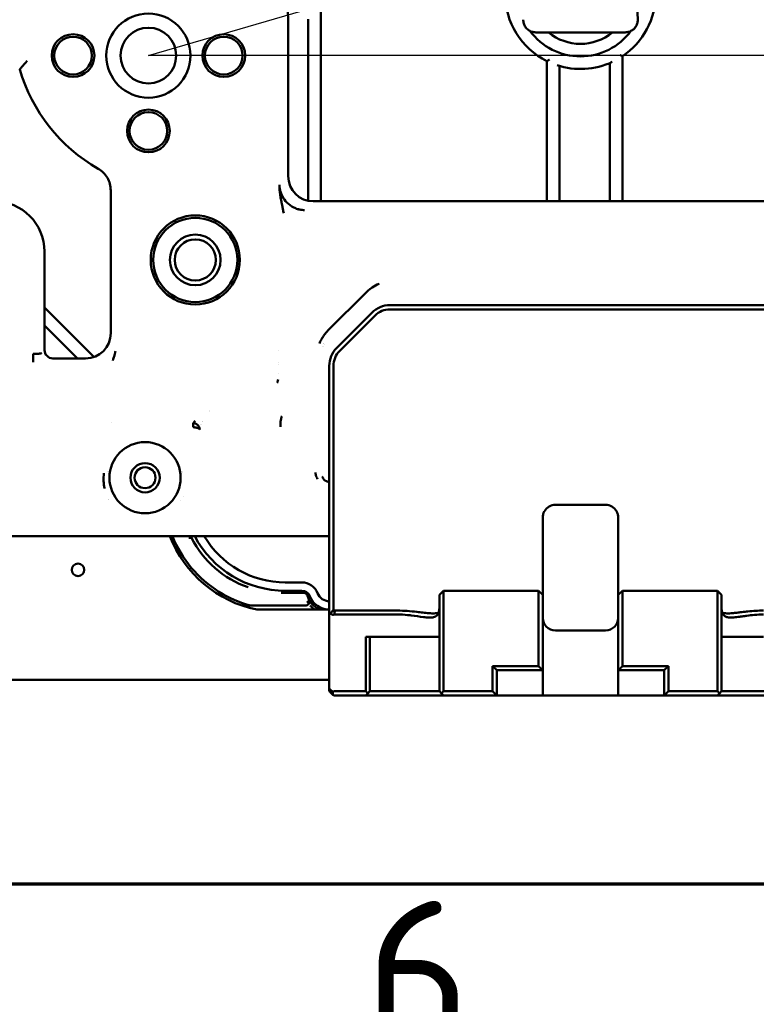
# Model space of a CAD drawing. Header units: millimetres. Extents: x 0 to 14369, y -869 to 2970.
# Tile 4 of 256: x 258 to 434, y 71 to 306. Entities that reach past the tile are written whole.
import ezdxf

# ---------------------------------------------------------------- set-up
doc = ezdxf.new("R2010")
doc.units = ezdxf.units.MM
doc.header["$LTSCALE"] = 10
doc.layers.get('0').update_dxf_attribs({"lineweight": 25})
for name, color, linetype, lineweight in [('Rahmen (ISO)', 7, 'Continuous', 70), ('Sichtbar (ISO)', 7, 'Continuous', 50), ('Skizziergeometrie (ISO)', 7, 'Continuous', 25)]:
    doc.layers.add(name, color=color, linetype=linetype, lineweight=lineweight)
doc.styles.add('Notiztext (DIN)', font='isocpeur.ttf')

# ---------------------------------------------------------------- blocks, each defined once
blk = doc.blocks.new('Ränder Vorgaberahmen')
at = {"layer": 'Rahmen (ISO)', "flags": 128}
blk.add_lwpolyline([(10, 10), (10, 287), (410, 287), (410, 10), (10, 10)], dxfattribs=at)
at = {"layer": 'Rahmen (ISO)', "insert": (34.078, 6.1), "char_height": 3.5, "attachment_point": 7, "style": 'Notiztext (DIN)'}
blk.add_mtext('6', dxfattribs=at)

msp = doc.modelspace()

# ---------------------------------------------------------------- linework, layer by layer
at = {"layer": 'Sichtbar (ISO)'}
for p, q in [((330.235, 263.071), (330.235, 308.307)), ((330.235, 263.071), (330.235, 308.307)), ((322.436, 269.062), (322.436, 306.071)), ((327.235, 306.55), (327.235, 263.19)), ((327.235, 263.19), (327.235, 306.55)), ((381.563, 303.424), (402.906, 303.424)), ((384.235, 296.546), (384.235, 263.071)), ((384.235, 296.546), (384.235, 263.071)), ((402.235, 263.071), (402.235, 297.704)), ((402.235, 263.071), (402.235, 297.704)), ((387.235, 263.071), (387.235, 295.379)), ((387.235, 295.379), (387.235, 263.071)), ((399.235, 296.087), (399.235, 263.071)), ((399.235, 263.071), (399.235, 296.087)), ((320.354, 266.98), (320.354, 266.906)), ((280.033, 265.66), (280.033, 231.562)), ((451.355, 263.071), (328.427, 263.071)), ((264.235, 227.565), (264.235, 251.071)), ((332.067, 232.367), (340.931, 241.231)), ((276.02, 225.906), (264.235, 237.692)), ((276.02, 225.906), (264.235, 237.692)), ((437.749, 238.271), (346.72, 238.271)), ((342.477, 236.513), (333.992, 228.028)), ((334.699, 227.321), (343.184, 235.806)), ((336.813, 237.113), (336.813, 237.113)), ((336.813, 237.113), (336.813, 237.113)), ((437.749, 237.271), (346.72, 237.271)), ((264.235, 233.449), (272.113, 225.571)), ((272.113, 225.571), (264.235, 233.449)), ((334.692, 234.992), (334.692, 234.992)), ((334.692, 234.992), (334.692, 234.992)), ((261.498, 224.633), (261.498, 226.63)), ((274.042, 225.571), (266.232, 225.571)), ((332.235, 223.785), (332.235, 189.094)), ((333.235, 223.785), (333.235, 189.094)), ((280.235, 210.358), (280.235, 210.358)), ((280.235, 210.358), (280.235, 210.358)), ((297.235, 198.395), (297.235, 198.381)), ((278.351, 196.071), (278.351, 196.071)), ((278.351, 196.071), (278.351, 196.071)), ((279.565, 191.871), (279.566, 191.871)), ((279.566, 191.871), (279.565, 191.871)), ((279.595, 191.819), (279.595, 191.819)), ((398.235, 190.603), (386.235, 190.603)), ((332.235, 188.52), (332.235, 189.094)), ((332.235, 188.52), (332.235, 186.982)), ((333.235, 187.946), (333.235, 189.094)), ((332.235, 186.982), (332.235, 185.261)), ((333.235, 187.946), (333.235, 186.408)), ((333.235, 186.408), (333.235, 185.261)), ((383.235, 186.408), (383.235, 187.603)), ((383.235, 185.261), (383.235, 186.408)), ((401.235, 187.603), (401.235, 186.408)), ((401.235, 186.408), (401.235, 185.261)), ((332.235, 185.261), (332.235, 175.07)), ((333.235, 185.261), (333.235, 175.07)), ((383.235, 185.261), (383.235, 175.07)), ((401.235, 175.07), (401.235, 185.261)), ((216.661, 183.071), (298.867, 183.071)), ((298.681, 182.671), (299.353, 182.671)), ((299.353, 182.671), (298.681, 182.671)), ((300.524, 183.071), (298.867, 183.071)), ((300.654, 183.071), (300.524, 183.071)), ((300.654, 183.071), (303.14, 183.071)), ((319.316, 183.071), (303.14, 183.071)), ((319.316, 183.071), (321.8, 183.071)), ((321.8, 183.071), (321.929, 183.071)), ((323.587, 183.071), (321.929, 183.071)), ((323.587, 183.071), (332.235, 183.071)), ((332.235, 175.07), (332.235, 164.491)), ((333.235, 175.07), (333.235, 165.481)), ((383.235, 169.071), (383.235, 175.07)), ((401.235, 175.07), (401.235, 169.071)), ((321.735, 172.071), (325.696, 172.071)), ((326.05, 169.571), (320.735, 169.571)), ((320.735, 169.571), (326.05, 169.571)), ((321.735, 170.071), (325.696, 170.071)), ((358.535, 169.071), (359.535, 170.071)), ((359.535, 170.071), (382.235, 170.071)), ((359.535, 169.485), (359.535, 170.071)), ((359.535, 158.656), (359.535, 169.485)), ((382.235, 170.071), (383.235, 169.071)), ((382.235, 170.071), (382.235, 169.485)), ((382.235, 169.485), (382.235, 158.656)), ((401.235, 169.071), (402.235, 170.071)), ((402.235, 169.485), (402.235, 170.071)), ((402.235, 170.071), (424.935, 170.071)), ((402.235, 158.656), (402.235, 169.485)), ((424.935, 170.071), (425.935, 169.071)), ((424.935, 170.071), (424.935, 169.485)), ((424.935, 169.485), (424.935, 158.656)), ((358.535, 168.778), (358.535, 169.071)), ((358.535, 168.778), (358.535, 157.949)), ((383.235, 169.071), (383.235, 168.778)), ((383.235, 157.949), (383.235, 168.778)), ((401.235, 168.778), (401.235, 169.071)), ((401.235, 168.778), (401.235, 157.949)), ((425.935, 169.071), (425.935, 168.778)), ((425.935, 157.949), (425.935, 168.778)), ((311.47, 166.513), (313.611, 166.513)), ((313.611, 166.513), (311.47, 166.513)), ((313.611, 166.513), (326.499, 166.513)), ((326.499, 166.513), (313.611, 166.513)), ((314.907, 165.571), (332.235, 165.571)), ((348.535, 165.331), (333.648, 165.331)), ((332.235, 146.529), (332.235, 164.491)), ((348.535, 164.395), (333.483, 164.395)), ((398.235, 160.603), (386.235, 160.603)), ((340.935, 146.071), (340.935, 159.071)), ((340.935, 159.071), (348.535, 159.071)), ((341.935, 146.071), (341.935, 159.071)), ((348.535, 159.071), (358.535, 159.071)), ((358.535, 157.242), (358.535, 157.949)), ((359.535, 157.242), (359.535, 158.656)), ((382.235, 158.656), (382.235, 157.242)), ((383.235, 157.949), (383.235, 157.242)), ((401.235, 157.242), (401.235, 157.949)), ((402.235, 157.242), (402.235, 158.656)), ((424.935, 158.656), (424.935, 157.242)), ((425.935, 159.071), (435.935, 159.071)), ((425.935, 157.949), (425.935, 157.242)), ((358.535, 146.071), (358.535, 157.242)), ((359.535, 146.071), (359.535, 157.242)), ((382.235, 157.242), (382.235, 152.071)), ((383.235, 157.242), (383.235, 151.071)), ((401.235, 151.071), (401.235, 157.242)), ((402.235, 152.071), (402.235, 157.242)), ((424.935, 157.242), (424.935, 146.071)), ((425.935, 157.242), (425.935, 146.071)), ((371.235, 152.071), (382.235, 152.071)), ((372.235, 151.071), (371.235, 152.071)), ((371.235, 146.071), (371.235, 152.071)), ((372.235, 151.071), (383.235, 151.071)), ((372.235, 145.071), (372.235, 151.071)), ((382.235, 152.071), (383.235, 151.071)), ((383.235, 151.071), (383.235, 145.071)), ((401.235, 151.071), (402.235, 152.071)), ((401.235, 145.071), (401.235, 151.071)), ((401.235, 151.071), (412.235, 151.071)), ((402.235, 152.071), (413.235, 152.071)), ((412.235, 151.071), (413.235, 152.071)), ((412.235, 151.071), (412.235, 145.071)), ((413.235, 152.071), (413.235, 146.071)), ((332.235, 148.771), (175.933, 148.771)), ((332.235, 146.319), (332.235, 146.529)), ((333.059, 145.953), (332.41, 146.602)), ((332.41, 145.895), (333.059, 145.246)), ((333.088, 145.219), (333.088, 145.922)), ((333.483, 146.071), (340.935, 146.071)), ((340.935, 146.071), (341.435, 145.571)), ((341.435, 145.571), (341.935, 146.071)), ((341.935, 146.071), (358.535, 146.071)), ((358.535, 146.071), (359.035, 145.571)), ((359.535, 146.071), (359.035, 145.571)), ((371.235, 146.071), (359.535, 146.071)), ((372.235, 145.071), (371.235, 146.071)), ((413.235, 146.071), (412.235, 145.071)), ((424.935, 146.071), (413.235, 146.071)), ((424.935, 146.071), (425.435, 145.571)), ((425.935, 146.071), (425.435, 145.571)), ((425.935, 146.071), (442.535, 146.071)), ((333.483, 145.071), (340.935, 145.071)), ((341.435, 145.571), (340.935, 145.071)), ((340.935, 145.071), (359.535, 145.071)), ((359.535, 145.071), (359.035, 145.571)), ((372.235, 145.071), (359.535, 145.071)), ((383.235, 145.071), (372.235, 145.071)), ((401.235, 145.071), (383.235, 145.071)), ((412.235, 145.071), (401.235, 145.071)), ((424.935, 145.071), (412.235, 145.071)), ((424.935, 145.071), (425.435, 145.571)), ((424.935, 145.071), (443.535, 145.071))]:
    msp.add_line(p, q, dxfattribs=at)
for centre, radius in [((289.036, 297.872), 10.05), ((289.036, 297.872), 6.647), ((271.036, 297.872), 5.1), ((271.036, 297.872), 4.5), ((307.036, 297.872), 5.1), ((307.036, 297.872), 4.5), ((289.036, 279.872), 5.1), ((289.036, 279.872), 4.5), ((300.235, 249.071), 10.65), ((300.235, 249.071), 10.05), ((300.235, 249.071), 6.05), ((300.235, 249.071), 4.917), ((288.235, 197.071), 8.5), ((288.235, 197.071), 3.5), ((288.235, 197.071), 2.5), ((272.235, 175.071), 1.5)]:
    msp.add_circle(centre, radius, dxfattribs=at)
for centre, radius, start, end in [((297.235, 306.071), 25.201, 0, 90), ((392.235, 312.671), 18, 180, 243.6122), ((392.235, 312.671), 18, 180, 243.6122), ((392.235, 312.671), 18, 303.74899, 0), ((392.235, 312.671), 18, 303.74899, 0), ((392.235, 312.671), 15, 216.45074, 323.54986), ((392.235, 312.671), 15, 216.45074, 323.54986), ((392.235, 312.671), 12, 230.40623, 309.59377), ((392.235, 312.671), 18, 251.8738, 294.97497), ((392.235, 312.671), 18, 251.8738, 294.97497), ((297.235, 306.071), 40.601, 196.44844, 240.14693), ((252.235, 251.071), 12, 0, 90), ((346.72, 232.271), 6, 90, 135), ((346.72, 232.271), 5, 90, 135), ((332.235, 223.57), 8.5, 93.12651, 93.12805), ((332.235, 223.57), 8.5, 93.12651, 93.12805), ((332.235, 223.571), 5, 107.26038, 107.26216), ((332.235, 223.57), 5.5, 103.11861, 103.12075), ((332.235, 223.57), 5.5, 103.11861, 103.12075), ((320.726, 200.992), 26.579, 91.20379, 91.20384), ((320.726, 200.992), 26.579, 91.20379, 91.20384), ((338.235, 223.785), 6, 135, 180), ((338.235, 223.785), 5, 135, 180), ((320.735, 200.558), 24.012, 91.35405, 91.35412), ((320.735, 200.558), 24.012, 91.35405, 91.35412), ((321.735, 199.56), 24.511, 93.66736, 93.66743), ((321.735, 199.563), 22.507, 93.99987, 94), ((321.734, 199.571), 22.5, 143.39866, 143.39975), ((321.734, 199.571), 22.499, 153.29056, 153.29091), ((321.735, 199.571), 22.5, 151.04004, 151.04249), ((321.735, 199.571), 22.5, 155.52102, 155.52554), ((288.235, 197.071), 9, 170.49178, 170.52609), ((288.235, 197.071), 9, 170.49178, 170.52609), ((288.235, 197.071), 9, 9.47763, 9.50963), ((288.235, 197.071), 9, 9.47763, 9.50963), ((320.735, 193.571), 24, 184.45735, 184.46276), ((320.735, 193.571), 24, 184.45735, 184.46276), ((321.735, 194.571), 24.5, 184.4381, 184.44544), ((386.235, 187.603), 3, 90, 150.20423), ((398.235, 187.603), 3, 29.79577, 90), ((320.735, 193.571), 28.6, 201.5389, 258.24311), ((320.735, 193.571), 28, 202.02431, 238.00292), ((320.735, 193.571), 28, 202.02431, 238.00292), ((320.735, 193.571), 24, 205.94448, 207.01133), ((320.735, 193.571), 24, 205.94448, 207.01133), ((320.735, 193.571), 24, 207.01133, 250.8397), ((320.735, 193.571), 24, 207.01133, 250.83333), ((321.735, 194.571), 24.5, 207.99456, 270), ((321.735, 194.571), 22.5, 210.73787, 270), ((325.696, 168.071), 4, 20.92484, 90), ((312.661, 170.333), 0.6, 70.66761, 70.8397), ((325.696, 168.071), 2, 20.92484, 90), ((332.235, 170.571), 3, 200.92483, 270), ((332.235, 170.571), 5, 200.92483, 270), ((313.611, 167.113), 0.6, 254.93145, 270), ((313.611, 167.113), 0.6, 254.93145, 270), ((386.235, 163.603), 3, 180, 270), ((398.235, 163.603), 3, 270, 0), ((332.835, 146.319), 0.6, 180, 225), ((333.483, 145.471), 0.6, 90, 131.16968), ((333.483, 145.671), 0.6, 225, 228.83032), ((333.483, 145.671), 0.6, 228.83032, 270)]:
    msp.add_arc(centre, radius, start, end, dxfattribs=at)
for centre, major_axis, ratio, start_param, end_param in [((328.444, 269.079), (4.254, 4.254), 0.9972647, 2.357564, 3.9256213), ((274.025, 231.579), (-4.254, 4.254), 0.9972647, 2.357564, 3.9256213), ((266.237, 227.573), (1.418, 1.418), 0.9972647, 2.3589256, 3.9256213), ((387.697, 187.603), (-4.462, 0), 0.8191508, 6.1890289, 6.2831595), ((396.772, 187.603), (4.462, 0), 0.8191508, 0.0000259, 0.0941564), ((318.297, 187.973), (22.736, -9.899), 0.8829425, 4.5453289, 4.8792824), ((332.101, 170.514), (2.118, -4.997), 0.9866707, 4.6230772, 4.8024888), ((332.1, 170.514), (-2.116, 4.997), 0.9866311, 1.4817842, 1.6612031), ((332.234, 170.57), (4.913, -2.473), 0.9999733, 4.0983927, 4.749056), ((332.234, 170.57), (4.904, -2.491), 0.999974, 4.1020103, 4.7526732), ((324.035, 155.898), (-19.373, -19.399), 0.0109727, 4.206652, 4.2644291), ((332.835, 165.105), (-0.598, -0.618), 0.0706604, 6.2103314, 6.9959453), ((333.483, 165.261), (0, -0.866), 0.6932373, 6.1099266, 6.2832209), ((332.835, 145.329), (-0.554, 1.338), 0.1715729, 5.8903502, 6.6758847), ((332.835, 145.329), (-0.554, 1.338), 0.1715729, 0.3926994, 0.5552706), ((332.831, 146.319), (-0.04, -0.597), 0.9970705, 4.6170661, 4.7801146), ((333.483, 144.681), (-0.554, 1.338), 0.1715729, 5.8236346, 5.8904776)]:
    msp.add_ellipse(centre, major_axis=major_axis, ratio=ratio, start_param=start_param, end_param=end_param, dxfattribs=at)
for points in [[(405.515, 319.74), (405.654, 315.309), (405.785, 310.877), (405.905, 306.445)], [(299.694, 209.121), (299.704, 209.245), (299.739, 209.497), (299.759, 209.824), (299.759, 210.049), (299.738, 210.113), (299.725, 210.119)], [(305.898, 169.824), (308.237, 168.363), (310.792, 167.25), (313.455, 166.533)], [(326.05, 169.571), (326.187, 169.571), (326.462, 169.513), (326.806, 169.269), (326.956, 169.019), (327.001, 168.878)]]:
    msp.add_open_spline(points, degree=3, dxfattribs=at)
for points, knots in [([(381.563, 303.424), (381.243, 303.424), (380.92, 303.476), (380.305, 303.675), (380.006, 303.826), (379.481, 304.213), (379.249, 304.456), (378.9, 304.976), (378.77, 305.255), (378.598, 305.834), (378.556, 306.142), (378.564, 306.445)], [0, 0, 0, 0, 0.04790711, 0.04790711, 0.09693461, 0.09693461, 0.14578289, 0.14578289, 0.19093518, 0.19093518, 0.23639987, 0.23639987, 0.23639987, 0.23639987]), ([(405.905, 306.445), (405.911, 306.126), (405.867, 305.802), (405.68, 305.186), (405.527, 304.888), (405.154, 304.383), (404.932, 304.166), (404.435, 303.813), (404.154, 303.673), (403.556, 303.477), (403.229, 303.424), (402.906, 303.424)], [0, 0, 0, 0, 0.04787908, 0.04787908, 0.09657216, 0.09657216, 0.14207833, 0.14207833, 0.18802012, 0.18802012, 0.2364691, 0.2364691, 0.2364691, 0.2364691]), ([(258.295, 294.574), (258.331, 294.616), (258.368, 294.658), (258.404, 294.7), (258.44, 294.742), (258.477, 294.784), (258.513, 294.826), (258.586, 294.91), (258.659, 294.994), (258.732, 295.078), (258.878, 295.247), (259.024, 295.415), (259.171, 295.584), (259.318, 295.752), (259.466, 295.921), (259.614, 296.09), (259.688, 296.174), (259.763, 296.259), (259.837, 296.343), (259.874, 296.385), (259.912, 296.428), (259.949, 296.47), (259.986, 296.512), (260.023, 296.554), (260.061, 296.597)], [0, 0, 0, 0, 0.0625, 0.0625, 0.0625, 0.125, 0.125, 0.125, 0.25, 0.25, 0.25, 0.5, 0.5, 0.5, 0.75, 0.75, 0.75, 0.875, 0.875, 0.875, 0.9375, 0.9375, 0.9375, 1, 1, 1, 1]), ([(384.835, 296.923), (384.833, 296.921), (384.831, 296.92), (384.779, 296.887), (384.729, 296.855), (384.631, 296.794), (384.583, 296.764), (384.474, 296.695), (384.415, 296.658), (384.324, 296.602), (384.29, 296.58), (384.246, 296.553), (384.235, 296.546), (384.235, 296.546)], [-0.000290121, -0.000290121, -0.000290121, -0.000290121, 0, 0, 0.008983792, 0.008983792, 0.017797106, 0.017797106, 0.030455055, 0.030455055, 0.041320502, 0.041320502, 0.051420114, 0.051420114, 0.051420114, 0.051420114]), ([(384.235, 296.546), (384.235, 296.546), (384.246, 296.553), (384.29, 296.58), (384.324, 296.602), (384.415, 296.658), (384.474, 296.695), (384.583, 296.764), (384.631, 296.794), (384.729, 296.855), (384.779, 296.887), (384.831, 296.92), (384.833, 296.921), (384.835, 296.923)], [-0.051420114, -0.051420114, -0.051420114, -0.051420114, -0.041320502, -0.041320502, -0.030455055, -0.030455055, -0.017797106, -0.017797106, -0.008983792, -0.008983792, 0, 0, 0.000290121, 0.000290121, 0.000290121, 0.000290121]), ([(402.235, 297.704), (402.235, 297.704), (402.223, 297.71), (402.175, 297.736), (402.139, 297.755), (402.044, 297.806), (401.983, 297.839), (401.874, 297.898), (401.829, 297.922), (401.735, 297.973), (401.687, 297.999), (401.638, 298.026), (401.636, 298.027), (401.635, 298.028)], [0.050339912, 0.050339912, 0.050339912, 0.050339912, 0.060791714, 0.060791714, 0.071872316, 0.071872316, 0.084376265, 0.084376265, 0.092471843, 0.092471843, 0.100679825, 0.100679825, 0.100958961, 0.100958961, 0.100958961, 0.100958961]), ([(401.635, 298.028), (401.636, 298.027), (401.638, 298.026), (401.687, 297.999), (401.735, 297.973), (401.829, 297.922), (401.874, 297.898), (401.983, 297.839), (402.044, 297.806), (402.139, 297.755), (402.175, 297.736), (402.223, 297.71), (402.235, 297.704), (402.235, 297.704)], [-0.100958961, -0.100958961, -0.100958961, -0.100958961, -0.100679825, -0.100679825, -0.092471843, -0.092471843, -0.084376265, -0.084376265, -0.071872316, -0.071872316, -0.060791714, -0.060791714, -0.050339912, -0.050339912, -0.050339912, -0.050339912]), ([(280.033, 265.66), (280.027, 266.194), (279.957, 266.724), (279.685, 267.739), (279.488, 268.217), (278.97, 269.111), (278.653, 269.52), (277.909, 270.262), (277.484, 270.586), (277.024, 270.857)], [-0.31534874, -0.31534874, -0.31534874, -0.31534874, -0.23525681, -0.23525681, -0.15767478, -0.15767478, -0.08009287, -0.08009287, -0.00000184, -0.00000184, -0.00000184, -0.00000184]), ([(320.984, 262.061), (320.961, 262.167), (320.914, 262.387), (320.848, 262.699), (320.722, 263.336), (320.616, 263.933), (320.518, 264.559), (320.442, 265.148), (320.386, 265.764), (320.368, 266.068), (320.355, 266.372), (320.35, 266.669), (320.351, 266.825), (320.352, 266.903), (320.353, 266.955), (320.354, 266.98)], [0.00001594, 0.00001594, 0.00001594, 0.00001594, 0.0726541, 0.14534886, 0.24821434, 0.35112822, 0.45408638, 0.55694056, 0.65962014, 0.73210704, 0.80449735, 0.87678908, 0.92784776, 0.96393323, 1, 1, 1, 1]), ([(320.354, 266.906), (320.354, 266.882), (320.355, 266.858), (320.355, 266.833), (320.356, 266.784), (320.358, 266.735), (320.36, 266.686), (320.365, 266.589), (320.372, 266.491), (320.382, 266.394), (320.391, 266.297), (320.403, 266.2), (320.417, 266.104), (320.418, 266.101), (320.418, 266.099), (320.418, 266.096)], [0.000000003, 0.000000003, 0.000000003, 0.000000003, 0.007873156, 0.007873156, 0.007873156, 0.023623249, 0.023623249, 0.023623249, 0.055027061, 0.055027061, 0.055027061, 0.086346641, 0.086346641, 0.086346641, 0.087185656, 0.087185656, 0.087185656, 0.087185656]), ([(320.403, 266.2), (320.403, 266.2), (320.403, 266.2), (320.403, 266.2), (320.403, 266.2), (320.403, 266.199), (320.403, 266.199), (320.403, 266.199), (320.403, 266.198), (320.404, 266.198), (320.404, 266.197), (320.404, 266.197)], [0.75622183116, 0.75622183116, 0.75622183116, 0.75622183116, 0.75624047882, 0.75624047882, 0.75629319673, 0.75629319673, 0.75634352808, 0.75634352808, 0.75642001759, 0.75642001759, 0.7564847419, 0.7564847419, 0.7564847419, 0.7564847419]), ([(320.404, 266.197), (320.404, 266.192), (320.405, 266.187), (320.406, 266.176), (320.407, 266.171), (320.41, 266.15), (320.412, 266.134), (320.422, 266.071), (320.43, 266.023), (320.465, 265.83), (320.497, 265.687), (320.648, 265.117), (320.814, 264.699), (321.312, 263.756), (321.69, 263.245), (322.599, 262.322), (323.153, 261.91), (324.046, 261.454), (324.353, 261.328), (324.812, 261.186), (324.959, 261.146), (325.162, 261.101), (325.218, 261.09), (325.28, 261.078), (325.287, 261.077), (325.296, 261.075), (325.298, 261.075), (325.302, 261.074), (325.304, 261.073), (325.307, 261.073), (325.307, 261.073), (325.308, 261.073), (325.309, 261.073), (325.309, 261.073), (325.309, 261.073), (325.309, 261.073), (325.309, 261.073), (325.309, 261.073)], [0, 0, 0, 0, 0.00086212, 0.00086212, 0.00168058, 0.00168058, 0.00413662, 0.00413662, 0.01150522, 0.01150522, 0.03361016, 0.03361016, 0.10031334, 0.10031334, 0.19365669, 0.19365669, 0.29464924, 0.29464924, 0.34412297, 0.34412297, 0.36693906, 0.36693906, 0.37549102, 0.37549102, 0.37655095, 0.37655095, 0.37694847, 0.37694847, 0.37724723, 0.37724723, 0.37737551, 0.37737551, 0.37746687, 0.37746687, 0.37750348, 0.37750348, 0.37751767, 0.37751767, 0.37751767, 0.37751767]), ([(321.349, 260.24), (321.318, 260.395), (321.257, 260.703), (321.168, 261.161), (321.079, 261.614), (321.017, 261.913), (320.984, 262.061)], [0, 0, 0, 0, 0.25, 0.5, 0.75, 0.99999969, 0.99999969, 0.99999969, 0.99999969]), ([(324.925, 261.157), (325.01, 261.136), (325.095, 261.117), (325.181, 261.1), (325.564, 261.023), (325.956, 260.984), (326.346, 260.988)], [0.84662546, 0.84662546, 0.84662546, 0.84662546, 0.87464429, 0.87464429, 0.87464429, 0.99999686, 0.99999686, 0.99999686, 0.99999686]), ([(344.17, 243.397), (344.162, 243.394), (344.153, 243.39), (343.556, 243.14), (342.985, 242.834), (341.755, 242.011), (341.252, 241.552), (340.931, 241.231)], [-0.12189746, -0.12189746, -0.12189746, -0.12189746, -0.12115784, -0.12115784, -0.06799227, -0.06799227, -0.00000866, -0.00000866, -0.00000866, -0.00000866]), ([(332.067, 232.367), (331.836, 232.136), (331.616, 231.893), (331.408, 231.641), (331.201, 231.388), (331.006, 231.125), (330.824, 230.854), (330.643, 230.583), (330.475, 230.302), (330.32, 230.014), (330.166, 229.726), (330.026, 229.43), (329.901, 229.128)], [0.00000009, 0.00000009, 0.00000009, 0.00000009, 0.25, 0.25, 0.25, 0.5, 0.5, 0.5, 0.75, 0.75, 0.75, 1, 1, 1, 1]), ([(263.495, 226.829), (263.494, 226.825), (263.491, 226.822), (263.488, 226.818), (263.485, 226.815), (263.482, 226.811), (263.477, 226.808), (263.468, 226.801), (263.456, 226.794), (263.441, 226.788), (263.411, 226.775), (263.368, 226.762), (263.315, 226.751), (263.262, 226.739), (263.197, 226.728), (263.123, 226.718), (263.049, 226.707), (262.965, 226.697), (262.873, 226.689), (262.78, 226.68), (262.679, 226.672), (262.571, 226.665), (262.464, 226.657), (262.35, 226.651), (262.232, 226.646), (262.115, 226.641), (261.994, 226.637), (261.87, 226.635), (261.809, 226.633), (261.747, 226.632), (261.685, 226.631), (261.654, 226.631), (261.623, 226.631), (261.592, 226.63), (261.561, 226.63), (261.529, 226.63), (261.498, 226.63)], [0, 0, 0, 0, 0.03080758, 0.03080758, 0.03080758, 0.06157684, 0.06157684, 0.06157684, 0.12315416, 0.12315416, 0.12315416, 0.24718231, 0.24718231, 0.24718231, 0.37308317, 0.37308317, 0.37308317, 0.5002892, 0.5002892, 0.5002892, 0.62742495, 0.62742495, 0.62742495, 0.75314248, 0.75314248, 0.75314248, 0.87695537, 0.87695537, 0.87695537, 0.93845449, 0.93845449, 0.93845449, 0.96920077, 0.96920077, 0.96920077, 1, 1, 1, 1]), ([(281.016, 226.639), (280.998, 226.566), (280.951, 226.373), (280.847, 226.01), (280.734, 225.626), (280.603, 225.201), (280.571, 225.098), (280.556, 225.048)], [0.67321733, 0.67321733, 0.67321733, 0.67321733, 0.71655769, 0.7952557, 0.87389781, 0.95258967, 1, 1, 1, 1]), ([(281.166, 227.248), (281.129, 227.095), (281.071, 226.87), (281.03, 226.699), (281.016, 226.639)], [0.577559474, 0.577559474, 0.577559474, 0.577559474, 0.637829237, 0.67321733, 0.67321733, 0.67321733, 0.67321733]), ([(319.808, 219.713), (319.82, 219.745), (319.832, 219.778), (319.843, 219.811), (319.854, 219.843), (319.864, 219.875), (319.874, 219.908), (319.894, 219.972), (319.912, 220.036), (319.929, 220.1), (319.962, 220.227), (319.992, 220.356), (320.021, 220.491)], [0.00000284, 0.00000284, 0.00000284, 0.00000284, 0.125, 0.125, 0.125, 0.25, 0.25, 0.25, 0.5, 0.5, 0.5, 0.99456731, 0.99456731, 0.99456731, 0.99456731]), ([(320.886, 211.773), (320.87, 211.724), (320.839, 211.624), (320.781, 211.422), (320.695, 211.06), (320.573, 210.313), (320.548, 209.664), (320.557, 209.252)], [0, 0, 0, 0, 0.0625, 0.125, 0.25, 0.5, 1, 1, 1, 1]), ([(300.18, 210.625), (300.127, 210.569), (300.074, 210.513), (300.025, 210.457), (299.976, 210.401), (299.93, 210.344), (299.88, 210.288), (299.831, 210.232), (299.779, 210.176), (299.725, 210.119)], [0, 0, 0, 0, 0.3333333, 0.3333333, 0.3333333, 0.6666667, 0.6666667, 0.6666667, 1, 1, 1, 1]), ([(299.725, 210.119), (299.777, 210.118), (299.83, 210.113), (299.882, 210.107), (299.933, 210.1), (299.985, 210.091), (300.036, 210.079), (300.137, 210.055), (300.236, 210.022), (300.331, 209.98), (300.426, 209.938), (300.516, 209.886), (300.601, 209.828), (300.686, 209.768), (300.765, 209.701), (300.838, 209.628), (300.91, 209.555), (300.976, 209.475), (301.033, 209.39), (301.09, 209.306), (301.138, 209.216), (301.178, 209.124), (301.217, 209.032), (301.247, 208.937), (301.268, 208.841), (301.289, 208.745), (301.301, 208.648), (301.303, 208.552)], [0, 0, 0, 0, 0.0620603, 0.0620603, 0.0620603, 0.1238333, 0.1238333, 0.1238333, 0.2472121, 0.2472121, 0.2472121, 0.3713554, 0.3713554, 0.3713554, 0.4968621, 0.4968621, 0.4968621, 0.6235915, 0.6235915, 0.6235915, 0.7500494, 0.7500494, 0.7500494, 0.8754406, 0.8754406, 0.8754406, 1, 1, 1, 1]), ([(301.303, 208.552), (301.298, 208.589), (301.283, 208.626), (301.26, 208.66), (301.236, 208.696), (301.202, 208.73), (301.161, 208.762), (301.119, 208.795), (301.068, 208.826), (301.009, 208.856), (300.95, 208.886), (300.883, 208.914), (300.808, 208.941), (300.735, 208.967), (300.654, 208.991), (300.568, 209.012), (300.483, 209.033), (300.392, 209.052), (300.297, 209.067), (300.202, 209.083), (300.103, 209.095), (300.002, 209.104), (299.951, 209.108), (299.9, 209.112), (299.849, 209.115), (299.798, 209.118), (299.746, 209.12), (299.694, 209.121)], [0, 0, 0, 0, 0.12399713, 0.12399713, 0.12399713, 0.2492416, 0.2492416, 0.2492416, 0.37590541, 0.37590541, 0.37590541, 0.50306074, 0.50306074, 0.50306074, 0.62902384, 0.62902384, 0.62902384, 0.75344062, 0.75344062, 0.75344062, 0.87672541, 0.87672541, 0.87672541, 0.93827546, 0.93827546, 0.93827546, 0.99999959, 0.99999959, 0.99999959, 0.99999959]), ([(278.408, 198.123), (278.278, 196.836), (278.319, 195.611), (278.556, 194.497), (278.564, 194.465)], [0.000000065, 0.000000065, 0.000000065, 0.000000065, 0.090909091, 0.093659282, 0.093659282, 0.093659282, 0.093659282]), ([(329.465, 196.697), (329.365, 196.859), (329.235, 197.113), (329.103, 197.464), (329.024, 197.732), (328.976, 197.957), (328.95, 198.137), (328.941, 198.228), (328.937, 198.273)], [0.62519043, 0.62519043, 0.62519043, 0.62519043, 0.75, 0.8125, 0.875, 0.9375, 0.96875, 0.99999983, 0.99999983, 0.99999983, 0.99999983]), ([(330.533, 197.369), (330.568, 197.296), (330.64, 197.153), (330.761, 196.947), (330.933, 196.699), (331.118, 196.497), (331.275, 196.378), (331.314, 196.352)], [0.47579194, 0.47579194, 0.47579194, 0.47579194, 0.53857769, 0.59904564, 0.65709603, 0.76594689, 0.79951054, 0.79951054, 0.79951054, 0.79951054]), ([(331.314, 196.352), (331.336, 196.337), (331.422, 196.281), (331.593, 196.197), (331.8, 196.137), (331.959, 196.109), (332.056, 196.096), (332.107, 196.091), (332.132, 196.089)], [0.79951054, 0.79951054, 0.79951054, 0.79951054, 0.81842514, 0.87336762, 0.93338322, 0.96581122, 0.98268506, 1, 1, 1, 1]), ([(383.254, 187.946), (383.271, 188.09), (383.3, 188.244), (383.392, 188.581), (383.47, 188.788), (383.591, 189.022), (383.611, 189.058), (383.631, 189.094)], [-0.219957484, -0.219957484, -0.219957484, -0.219957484, -0.195360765, -0.195360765, -0.164265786, -0.164265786, -0.158492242, -0.158492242, -0.158492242, -0.158492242]), ([(400.838, 189.094), (400.858, 189.058), (400.878, 189.022), (400.999, 188.788), (401.077, 188.581), (401.169, 188.244), (401.198, 188.09), (401.215, 187.946)], [0.158492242, 0.158492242, 0.158492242, 0.158492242, 0.164265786, 0.164265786, 0.195360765, 0.195360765, 0.219957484, 0.219957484, 0.219957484, 0.219957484]), ([(326.499, 166.513), (326.661, 166.513), (326.826, 166.554), (326.972, 166.635), (327.118, 166.717), (327.246, 166.838), (327.337, 166.983), (327.428, 167.128), (327.484, 167.298), (327.494, 167.473), (327.504, 167.647), (327.465, 167.826), (327.381, 167.983)], [0, 0, 0, 0, 0.25, 0.25, 0.25, 0.5, 0.5, 0.5, 0.75, 0.75, 0.75, 1, 1, 1, 1]), ([(327.381, 167.983), (327.462, 167.831), (327.503, 167.655), (327.495, 167.481), (327.486, 167.308), (327.431, 167.136), (327.34, 166.988), (327.248, 166.841), (327.119, 166.717), (326.972, 166.635), (326.824, 166.553), (326.659, 166.513), (326.499, 166.513)], [0, 0, 0, 0, 0.25, 0.25, 0.25, 0.5, 0.5, 0.5, 0.75, 0.75, 0.75, 1, 1, 1, 1]), ([(327.381, 167.983), (327.432, 167.888), (327.416, 167.722), (327.31, 167.578), (327.204, 167.433), (327.008, 167.31), (326.855, 167.269)], [0, 0, 0, 0, 0.5, 0.5, 0.5, 1, 1, 1, 1]), ([(326.855, 167.269), (326.966, 167.3), (327.09, 167.365), (327.184, 167.444), (327.204, 167.46), (327.222, 167.477), (327.24, 167.495)], [0, 0, 0, 0, 0.33333333, 0.33333333, 0.33333333, 0.40357873, 0.40357873, 0.40357873, 0.40357873]), ([(327.364, 167.664), (327.371, 167.678), (327.377, 167.692), (327.383, 167.707), (327.421, 167.804), (327.42, 167.91), (327.381, 167.983)], [0.61686381, 0.61686381, 0.61686381, 0.61686381, 0.66666667, 0.66666667, 0.66666667, 1, 1, 1, 1]), ([(327.645, 166.581), (327.793, 166.418), (327.941, 166.265), (328.089, 166.121), (328.233, 165.981), (328.377, 165.85), (328.52, 165.729), (328.585, 165.674), (328.65, 165.621), (328.714, 165.571)], [0.00000006, 0.00000006, 0.00000006, 0.00000006, 0.09958407, 0.09958407, 0.09958407, 0.19664794, 0.19664794, 0.19664794, 0.24042052, 0.24042052, 0.24042052, 0.24042052]), ([(328.728, 165.571), (328.662, 165.623), (328.596, 165.678), (328.529, 165.735), (328.387, 165.856), (328.243, 165.986), (328.097, 166.126), (327.948, 166.268), (327.797, 166.42), (327.645, 166.581)], [0.77146039, 0.77146039, 0.77146039, 0.77146039, 0.81466182, 0.81466182, 0.81466182, 0.90645206, 0.90645206, 0.90645206, 0.99999996, 0.99999996, 0.99999996, 0.99999996]), ([(333.234, 165.481), (333.097, 165.336), (332.96, 165.191), (332.686, 164.9), (332.548, 164.755), (332.41, 164.61)], [-0.060839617, -0.060839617, -0.060839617, -0.060839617, -0.030431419, -0.030431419, -0.000019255, -0.000019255, -0.000019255, -0.000019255]), ([(332.41, 164.61), (332.518, 164.563), (332.626, 164.519), (332.842, 164.433), (332.95, 164.392), (333.059, 164.352)], [-0.047628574, -0.047628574, -0.047628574, -0.047628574, -0.023823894, -0.023823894, -0.000008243, -0.000008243, -0.000008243, -0.000008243]), ([(333.648, 165.331), (333.579, 165.355), (333.51, 165.379), (333.372, 165.429), (333.303, 165.455), (333.234, 165.481)], [0.000016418, 0.000016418, 0.000016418, 0.000016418, 0.014513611, 0.014513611, 0.029014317, 0.029014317, 0.029014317, 0.029014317]), ([(333.648, 165.331), (333.61, 165.179), (333.569, 165.028), (333.479, 164.72), (333.431, 164.564), (333.38, 164.408)], [0.000011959, 0.000011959, 0.000011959, 0.000011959, 0.028348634, 0.028348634, 0.057761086, 0.057761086, 0.057761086, 0.057761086]), ([(358.535, 166.074), (358.534, 165.714), (358.508, 165.383), (358.384, 164.829), (358.296, 164.606), (358.089, 164.296), (357.993, 164.188), (357.729, 163.973), (357.55, 163.88), (357.225, 163.774), (357.098, 163.745), (356.676, 163.675), (356.351, 163.662), (355.606, 163.689), (355.181, 163.732), (353.835, 163.901), (352.833, 164.067), (351.492, 164.224), (351.221, 164.253), (350.159, 164.353), (349.352, 164.394), (348.535, 164.395)], [-0.81679442, -0.81679442, -0.81679442, -0.81679442, -0.73289246, -0.73289246, -0.6566693, -0.6566693, -0.60797732, -0.60797732, -0.54186165, -0.54186165, -0.50442557, -0.50442557, -0.42416809, -0.42416809, -0.33676627, -0.33676627, -0.1652464, -0.1652464, -0.12256835, -0.12256835, -0.00001126, -0.00001126, -0.00001126, -0.00001126]), ([(348.535, 165.331), (349.307, 165.332), (350.083, 165.302), (351.634, 165.197), (352.404, 165.118), (353.641, 164.977), (354.122, 164.918), (354.834, 164.834), (355.082, 164.806), (355.591, 164.752), (355.851, 164.728), (356.546, 164.676), (356.955, 164.661), (357.67, 164.691), (357.976, 164.731), (358.289, 164.818), (358.332, 164.832), (358.375, 164.846)], [-0.50645942, -0.50645942, -0.50645942, -0.50645942, -0.43964622, -0.43964622, -0.36958673, -0.36958673, -0.32383318, -0.32383318, -0.29844196, -0.29844196, -0.27032679, -0.27032679, -0.22010232, -0.22010232, -0.17376109, -0.17376109, -0.16598251, -0.16598251, -0.16598251, -0.16598251]), ([(425.934, 166.074), (425.935, 165.726), (425.96, 165.403), (426.075, 164.863), (426.156, 164.647), (426.345, 164.341), (426.433, 164.234), (426.594, 164.089), (426.656, 164.042), (426.91, 163.88), (427.132, 163.798), (427.658, 163.688), (427.967, 163.666), (428.68, 163.676), (429.086, 163.711), (429.763, 163.791), (430.014, 163.824), (430.539, 163.896), (430.814, 163.937), (431.383, 164.019), (431.677, 164.061), (432.569, 164.18), (433.186, 164.253), (434.513, 164.363), (435.221, 164.394), (435.935, 164.395)], [0.00012127, 0.00012127, 0.00012127, 0.00012127, 0.08136488, 0.08136488, 0.15441215, 0.15441215, 0.20060855, 0.20060855, 0.22704802, 0.22704802, 0.29974845, 0.29974845, 0.37835313, 0.37835313, 0.4632731, 0.4632731, 0.51024062, 0.51024062, 0.55864672, 0.55864672, 0.60787331, 0.60787331, 0.70439582, 0.70439582, 0.81043454, 0.81043454, 0.81043454, 0.81043454]), ([(426.094, 164.846), (426.215, 164.805), (426.348, 164.771), (426.494, 164.744), (426.616, 164.722), (426.746, 164.705), (426.886, 164.693), (427.06, 164.678), (427.247, 164.67), (427.449, 164.67)], [0.69376264, 0.69376264, 0.69376264, 0.69376264, 0.8, 0.8, 0.8, 0.88935622, 0.88935622, 0.88935622, 1, 1, 1, 1]), ([(427.449, 164.67), (427.683, 164.67), (427.933, 164.68), (428.204, 164.698), (428.379, 164.709), (428.564, 164.724), (428.759, 164.742), (429.113, 164.775), (429.501, 164.818), (429.909, 164.866), (430.072, 164.885), (430.238, 164.905), (430.406, 164.925), (430.901, 164.985), (431.412, 165.046), (431.928, 165.1), (432.025, 165.11), (432.121, 165.12), (432.218, 165.13), (432.834, 165.192), (433.454, 165.243), (434.074, 165.278), (434.082, 165.279), (434.09, 165.279), (434.098, 165.28), (434.71, 165.314), (435.322, 165.332), (435.935, 165.331)], [0, 0, 0, 0, 0.1214429, 0.1214429, 0.1214429, 0.2, 0.2, 0.2, 0.3429019, 0.3429019, 0.3429019, 0.4, 0.4, 0.4, 0.5684859, 0.5684859, 0.5684859, 0.6, 0.6, 0.6, 0.8, 0.8, 0.8, 0.8026124, 0.8026124, 0.8026124, 1, 1, 1, 1]), ([(333.38, 164.408), (333.349, 164.391), (333.318, 164.377), (333.258, 164.355), (333.23, 164.347), (333.175, 164.338), (333.149, 164.337), (333.101, 164.34), (333.079, 164.345), (333.059, 164.352)], [0.00000083, 0.00000083, 0.00000083, 0.00000083, 0.005257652, 0.005257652, 0.010068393, 0.010068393, 0.014677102, 0.014677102, 0.019103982, 0.019103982, 0.019103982, 0.019103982])]:
    msp.add_open_spline(points, degree=3, knots=knots, dxfattribs=at)
at = {"layer": 'Skizziergeometrie (ISO)'}
for p, q in [((289.036, 297.872), (642.235, 401.071)), ((995.433, 297.872), (289.036, 297.872))]:
    msp.add_line(p, q, dxfattribs=at)

# ---------------------------------------------------------------- block references
at = {"xscale": 10, "yscale": 10, "zscale": 10}
msp.add_blockref('Ränder Vorgaberahmen', (0, 0), dxfattribs=at)

doc.saveas('drawing.dxf')
